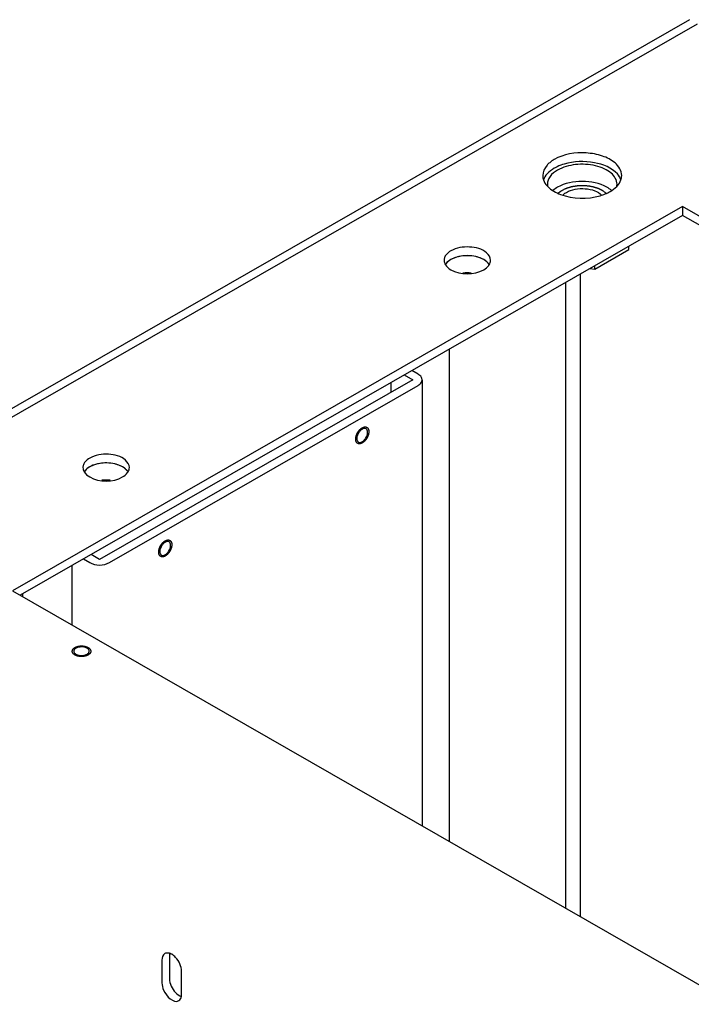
# Model space of a CAD drawing. Header units: millimetres. Extents: x 0 to 4195, y 0 to 2965.
# Tile 61 of 67: x 3513 to 3585, y 2652 to 2758. Entities that reach past the tile are written whole.
import ezdxf

# ---------------------------------------------------------------- set-up
doc = ezdxf.new("R2010")
doc.units = ezdxf.units.MM
doc.header["$LTSCALE"] = 231.275
doc.layers.get('0').update_dxf_attribs({"linetype": 'CONTINUOUS'})
for name, color, linetype in [('02___PRT_ALL_AXES', 7, 'CONTINUOUS'), ('ALL_AXIS', 7, 'CONTINUOUS'), ('ALL_ROUND', 7, 'CONTINUOUS')]:
    doc.layers.add(name, color=color, linetype=linetype)

msp = doc.modelspace()

# ---------------------------------------------------------------- linework, layer by layer
at = {"color": 7, "linetype": 'Continuous'}
for p, q in [((3585.8306, 2757.2201), (3477.8554, 2695.288)), ((3584.2396, 2737.5697), (3512.1147, 2696.2006)), ((3584.2396, 2737.5697), (3584.2396, 2736.6277)), ((3868.143, 2574.7295), (3584.2396, 2737.5697)), ((3584.2396, 2736.6277), (3512.9359, 2695.7296)), ((3867.3218, 2574.2584), (3584.2396, 2736.6277)), ((3578.4753, 2732.9359), (3578.4753, 2733.3215)), ((3574.8011, 2730.8284), (3578.4753, 2732.9359)), ((3574.8011, 2730.8284), (3574.8011, 2731.214)), ((3573.2795, 2661.1179), (3573.2795, 2730.3412)), ((3574.2709, 2730.9099), (3574.8011, 2730.8284)), ((3571.6885, 2662.0305), (3571.6885, 2729.4287)), ((3559.1727, 2669.2093), (3559.1727, 2722.2499)), ((3555.2129, 2718.9265), (3521.4839, 2699.5804)), ((3518.514, 2692.5301), (3518.514, 2698.9291)), ((3512.1147, 2696.2006), (3796.0181, 2533.3603)), ((3513.2107, 2695.5719), (3513.2107, 2695.8872)), ((3529.0146, 2656.9337), (3529.0146, 2654.4762)), ((3528.2014, 2656.4673), (3528.2014, 2654.0098)), ((3530.3227, 2652.7931), (3530.3227, 2655.2505))]:
    msp.add_line(p, q, dxfattribs=at)
for centre, radius, start, end in [((3560.9945, 2728.5163), 3.7586, 101.217856, 104.848936), ((3561.0824, 2727.9185), 4.3636, 89.073944, 91.999239), ((3561.1884, 2728.5964), 3.6762, 74.813367, 77.171432), ((3561.6709, 2729.8098), 2.3667, 57.614594, 62.710273), ((3561.8564, 2730.1024), 2.0203, 52.607667, 57.612333), ((3562.3759, 2730.6632), 1.253, 34.756083, 39.589084), ((3562.4503, 2730.7158), 1.1619, 33.041299, 34.71491), ((3561.0819, 2726.1148), 4.3243, 84.315349, 96.16635), ((3522.1036, 2706.2095), 3.7586, 101.217856, 104.848936), ((3522.1916, 2705.6116), 4.3636, 89.073944, 91.999239), ((3522.2975, 2706.2895), 3.6762, 74.813367, 77.171432), ((3522.78, 2707.5029), 2.3667, 57.614594, 62.710273), ((3522.9655, 2707.7955), 2.0203, 52.607667, 57.612333), ((3523.485, 2708.3563), 1.253, 34.756083, 39.589084), ((3523.5594, 2708.4089), 1.1619, 33.041299, 34.71491), ((3522.191, 2703.8079), 4.3243, 84.315349, 96.16635)]:
    msp.add_arc(centre, radius, start, end, dxfattribs=at)
at = {"color": 2, "linetype": 'Continuous'}
for points, knots in [([(3571.3349, 2739.3474), (3571.3782, 2739.3677), (3571.4646, 2739.4083), (3571.5727, 2739.459), (3571.6484, 2739.4945), (3571.6916, 2739.5148), (3571.724, 2739.53), (3571.751, 2739.5428), (3571.7727, 2739.5528), (3571.7937, 2739.5634), (3571.8255, 2739.5727), (3571.8756, 2739.588), (3571.9386, 2739.607), (3572.014, 2739.6298), (3572.0894, 2739.6526), (3572.1648, 2739.6754), (3572.2277, 2739.6944), (3572.2779, 2739.7097), (3572.3095, 2739.7189), (3572.3343, 2739.727), (3572.3622, 2739.7307), (3572.4096, 2739.7392), (3572.478, 2739.7503), (3572.5599, 2739.764), (3572.6418, 2739.7776), (3572.7236, 2739.7913), (3572.7919, 2739.8026), (3572.8464, 2739.8118), (3572.8806, 2739.8173), (3572.9044, 2739.8215), (3572.9182, 2739.8235), (3572.9324, 2739.8238), (3572.9501, 2739.8248), (3572.9926, 2739.8267), (3573.0563, 2739.8297), (3573.1413, 2739.8336), (3573.2263, 2739.8375), (3573.3113, 2739.8414), (3573.3821, 2739.8447), (3573.4388, 2739.8473), (3573.4742, 2739.8489), (3573.5025, 2739.8503), (3573.5238, 2739.8512), (3573.5449, 2739.8491), (3573.5731, 2739.8473), (3573.6084, 2739.8447), (3573.693, 2739.8388), (3573.82, 2739.8298), (3573.9469, 2739.8209), (3574.0315, 2739.8149), (3574.0668, 2739.8125), (3574.095, 2739.8103), (3574.1164, 2739.8095), (3574.1366, 2739.8056), (3574.1635, 2739.8004), (3574.1972, 2739.7939), (3574.2511, 2739.7835), (3574.3184, 2739.7705), (3574.3992, 2739.7549), (3574.4801, 2739.7393), (3574.5609, 2739.7237), (3574.6214, 2739.7119), (3574.6619, 2739.7042), (3574.6786, 2739.7008), (3574.6923, 2739.6985), (3574.7049, 2739.6947), (3574.7262, 2739.6874), (3574.757, 2739.6772), (3574.8061, 2739.6608), (3574.8675, 2739.6403), (3574.9412, 2739.6157), (3575.0149, 2739.5911), (3575.0886, 2739.5665), (3575.1499, 2739.5459), (3575.19, 2739.5327), (3575.2083, 2739.5265), (3575.2209, 2739.5226), (3575.2333, 2739.5155), (3575.2492, 2739.5077), (3575.27, 2739.497), (3575.3065, 2739.4784), (3575.3586, 2739.4517), (3575.4212, 2739.4197), (3575.4838, 2739.3877), (3575.5463, 2739.3558), (3575.5985, 2739.3292), (3575.6401, 2739.3078), (3575.6665, 2739.2946), (3575.6831, 2739.281), (3575.7005, 2739.2678), (3575.7219, 2739.2512), (3575.7478, 2739.2314), (3575.7822, 2739.2049), (3575.8424, 2739.1586), (3575.9285, 2739.0924), (3575.9974, 2739.0395), (3576.0318, 2739.013)], [0, 0, 0, 0, 0.03125, 0.0625, 0.078125, 0.0859375, 0.09375, 0.1015625, 0.10546875, 0.109375, 0.1171875, 0.125, 0.140625, 0.15625, 0.171875, 0.1875, 0.203125, 0.2109375, 0.21875, 0.22265625, 0.2265625, 0.234375, 0.25, 0.265625, 0.28125, 0.296875, 0.3125, 0.3203125, 0.328125, 0.33203125, 0.33398438, 0.3359375, 0.33984375, 0.34375, 0.359375, 0.375, 0.390625, 0.40625, 0.421875, 0.4296875, 0.4375, 0.44140625, 0.4453125, 0.44921875, 0.453125, 0.4609375, 0.46875, 0.5, 0.53125, 0.5390625, 0.546875, 0.55078125, 0.5546875, 0.55859375, 0.5625, 0.5703125, 0.578125, 0.59375, 0.609375, 0.625, 0.640625, 0.65625, 0.66015625, 0.6640625, 0.66601562, 0.66796875, 0.671875, 0.6796875, 0.6875, 0.703125, 0.71875, 0.734375, 0.75, 0.765625, 0.7734375, 0.77539062, 0.77734375, 0.78125, 0.78515625, 0.7890625, 0.796875, 0.8125, 0.828125, 0.84375, 0.859375, 0.875, 0.8828125, 0.890625, 0.89453125, 0.8984375, 0.90625, 0.9140625, 0.921875, 0.9375, 0.96875, 1, 1, 1, 1]), ([(3570.8807, 2739.013), (3570.8883, 2739.02), (3570.9035, 2739.034), (3570.9228, 2739.0516), (3570.9375, 2739.0654), (3570.9547, 2739.0802), (3570.9771, 2739.0988), (3571.0032, 2739.1213), (3571.031, 2739.1431), (3571.0594, 2739.1647), (3571.0869, 2739.1867), (3571.1172, 2739.2074), (3571.1417, 2739.2248), (3571.1617, 2739.2391), (3571.1808, 2739.2518), (3571.1998, 2739.2641), (3571.2188, 2739.2765), (3571.2309, 2739.2843), (3571.24, 2739.2904), (3571.2511, 2739.2972), (3571.2716, 2739.3094), (3571.3003, 2739.3266), (3571.3234, 2739.3405), (3571.3349, 2739.3474)], [0, 0, 0, 0, 0.0625, 0.125, 0.15625, 0.1875, 0.25, 0.3125, 0.375, 0.4375, 0.5, 0.5625, 0.625, 0.65625, 0.6875, 0.75, 0.78125, 0.8125, 0.828125, 0.84375, 0.875, 0.9375, 1, 1, 1, 1]), ([(3549.1054, 2712.851), (3549.1103, 2712.8666), (3549.1202, 2712.8976), (3549.1327, 2712.9365), (3549.1411, 2712.9636), (3549.1464, 2712.9792), (3549.1567, 2713.0031), (3549.1712, 2713.0387), (3549.1875, 2713.0784), (3549.2011, 2713.11), (3549.2176, 2713.1408), (3549.2332, 2713.1719), (3549.2494, 2713.2026), (3549.2608, 2713.2264), (3549.2747, 2713.2475), (3549.2924, 2713.2766), (3549.3106, 2713.3053), (3549.328, 2713.3344), (3549.3479, 2713.3623), (3549.3738, 2713.3968), (3549.3991, 2713.4317), (3549.4199, 2713.4589), (3549.4427, 2713.484), (3549.4706, 2713.5161), (3549.493, 2713.5416), (3549.5043, 2713.5543)], [0, 0, 0, 0, 0.0625, 0.125, 0.15625, 0.171875, 0.1875, 0.25, 0.3125, 0.34375, 0.375, 0.4375, 0.46875, 0.5, 0.53125, 0.5625, 0.625, 0.65625, 0.6875, 0.75, 0.8125, 0.84375, 0.875, 0.9375, 1, 1, 1, 1]), ([(3549.5043, 2713.5543), (3549.5147, 2713.5647), (3549.5354, 2713.5859), (3549.5672, 2713.6156), (3549.5939, 2713.6397), (3549.6157, 2713.6576), (3549.6315, 2713.6715), (3549.6493, 2713.6845), (3549.6666, 2713.6979), (3549.6838, 2713.7107), (3549.7057, 2713.7254), (3549.7336, 2713.7442), (3549.7567, 2713.7579), (3549.7682, 2713.7649)], [0, 0, 0, 0, 0.125, 0.25, 0.375, 0.4375, 0.5, 0.5625, 0.625, 0.6875, 0.75, 0.875, 1, 1, 1, 1]), ([(3549.7682, 2713.7649), (3549.7796, 2713.7701), (3549.8025, 2713.7807), (3549.8368, 2713.7965), (3549.8654, 2713.8096), (3549.8855, 2713.8189), (3549.8969, 2713.824), (3549.9056, 2713.8287), (3549.9137, 2713.8298), (3549.9248, 2713.8325), (3549.944, 2713.8366), (3549.9716, 2713.8429), (3549.9991, 2713.8489), (3550.0184, 2713.8534), (3550.0293, 2713.8556), (3550.0378, 2713.8583), (3550.0452, 2713.8571), (3550.0554, 2713.857), (3550.0731, 2713.8561), (3550.0986, 2713.8551), (3550.1239, 2713.8539), (3550.1417, 2713.8533), (3550.1518, 2713.8526), (3550.1597, 2713.8531), (3550.1662, 2713.8498), (3550.1754, 2713.8466), (3550.1911, 2713.8405), (3550.2138, 2713.8322), (3550.2364, 2713.8236), (3550.2524, 2713.8178), (3550.2613, 2713.8141), (3550.2685, 2713.8123), (3550.2735, 2713.807), (3550.281, 2713.8011), (3550.2937, 2713.7903), (3550.312, 2713.7751), (3550.3302, 2713.7598), (3550.343, 2713.7492), (3550.3502, 2713.7429), (3550.3562, 2713.739), (3550.3597, 2713.7318), (3550.3653, 2713.7234), (3550.3747, 2713.7082), (3550.3884, 2713.6867), (3550.4019, 2713.6651), (3550.4115, 2713.6501), (3550.4168, 2713.6413), (3550.4214, 2713.6354), (3550.4234, 2713.6267), (3550.4269, 2713.6161), (3550.4327, 2713.5971), (3550.4412, 2713.5701), (3550.4495, 2713.543), (3550.4555, 2713.5242), (3550.4587, 2713.5132), (3550.4618, 2713.5057), (3550.4621, 2713.4955), (3550.4634, 2713.4828), (3550.4653, 2713.4603), (3550.4683, 2713.4283), (3550.4711, 2713.3962), (3550.4733, 2713.3738), (3550.4743, 2713.3609), (3550.4758, 2713.3515), (3550.4743, 2713.3408), (3550.4734, 2713.327), (3550.4713, 2713.3026), (3550.4686, 2713.2679), (3550.4657, 2713.2331), (3550.4638, 2713.2088), (3550.4625, 2713.1949), (3550.4623, 2713.1846), (3550.4592, 2713.1734), (3550.4561, 2713.1588), (3550.4501, 2713.1332), (3550.4419, 2713.0965), (3550.4335, 2713.0599), (3550.4278, 2713.0342), (3550.4243, 2713.0195), (3550.4224, 2713.0086), (3550.4178, 2712.9974), (3550.4125, 2712.9826), (3550.403, 2712.9565), (3550.3896, 2712.9194), (3550.376, 2712.8822), (3550.3666, 2712.8562), (3550.3611, 2712.8414), (3550.3576, 2712.8302), (3550.3515, 2712.8192), (3550.3442, 2712.8044), (3550.3311, 2712.7786), (3550.3127, 2712.7418), (3550.2941, 2712.7049), (3550.2812, 2712.6791), (3550.2736, 2712.6644), (3550.2685, 2712.653), (3550.2614, 2712.6432), (3550.2527, 2712.6295), (3550.237, 2712.6059), (3550.2149, 2712.572), (3550.1926, 2712.5381), (3550.1771, 2712.5143), (3550.1681, 2712.5009), (3550.1618, 2712.4903), (3550.1539, 2712.4817), (3550.1438, 2712.4694), (3550.126, 2712.4483), (3550.1007, 2712.418), (3550.0754, 2712.3878), (3550.0577, 2712.3665), (3550.0475, 2712.3545), (3550.0401, 2712.3449), (3550.0316, 2712.3378), (3550.0207, 2712.3274), (3550.0014, 2712.3097), (3549.9739, 2712.2841), (3549.9464, 2712.2587), (3549.9272, 2712.2407), (3549.9161, 2712.2307), (3549.9081, 2712.2224), (3549.8992, 2712.217), (3549.8876, 2712.2088), (3549.8672, 2712.1949), (3549.8381, 2712.1747), (3549.8031, 2712.1507), (3549.7798, 2712.1346), (3549.7682, 2712.1266)], [0, 0, 0, 0, 0.015625, 0.03125, 0.046875, 0.0546875, 0.05859375, 0.0625, 0.06640625, 0.0703125, 0.078125, 0.09375, 0.109375, 0.1171875, 0.12109375, 0.125, 0.12890625, 0.1328125, 0.140625, 0.15625, 0.171875, 0.1796875, 0.18359375, 0.1875, 0.19140625, 0.1953125, 0.203125, 0.21875, 0.234375, 0.2421875, 0.24609375, 0.25, 0.25390625, 0.2578125, 0.265625, 0.28125, 0.296875, 0.3046875, 0.30859375, 0.3125, 0.31640625, 0.3203125, 0.328125, 0.34375, 0.359375, 0.3671875, 0.37109375, 0.375, 0.37890625, 0.3828125, 0.390625, 0.40625, 0.421875, 0.4296875, 0.43359375, 0.4375, 0.44140625, 0.4453125, 0.453125, 0.46875, 0.484375, 0.4921875, 0.49609375, 0.5, 0.50390625, 0.5078125, 0.515625, 0.53125, 0.546875, 0.5546875, 0.55859375, 0.5625, 0.56640625, 0.5703125, 0.578125, 0.59375, 0.609375, 0.6171875, 0.62109375, 0.625, 0.62890625, 0.6328125, 0.640625, 0.65625, 0.671875, 0.6796875, 0.68359375, 0.6875, 0.69140625, 0.6953125, 0.703125, 0.71875, 0.734375, 0.7421875, 0.74609375, 0.75, 0.75390625, 0.7578125, 0.765625, 0.78125, 0.796875, 0.8046875, 0.80859375, 0.8125, 0.81640625, 0.8203125, 0.828125, 0.84375, 0.859375, 0.8671875, 0.87109375, 0.875, 0.87890625, 0.8828125, 0.890625, 0.90625, 0.921875, 0.9296875, 0.93359375, 0.9375, 0.94140625, 0.9453125, 0.953125, 0.96875, 0.984375, 1, 1, 1, 1]), ([(3549.7682, 2712.1266), (3549.7401, 2712.114), (3549.7051, 2712.0982), (3549.6631, 2712.0794), (3549.6456, 2712.0714), (3549.6316, 2712.0653), (3549.621, 2712.0598), (3549.6109, 2712.0579), (3549.5976, 2712.0553), (3549.5808, 2712.0521), (3549.5608, 2712.0483), (3549.5407, 2712.0445), (3549.5207, 2712.0407), (3549.5039, 2712.0374), (3549.4906, 2712.0351), (3549.477, 2712.0318), (3549.4619, 2712.0338), (3549.4376, 2712.0363), (3549.4073, 2712.0397), (3549.38, 2712.0427), (3549.3617, 2712.0446), (3549.3542, 2712.0456), (3549.348, 2712.0459), (3549.3426, 2712.0481), (3549.3335, 2712.0529), (3549.3203, 2712.0594), (3549.3046, 2712.0673), (3549.2888, 2712.0751), (3549.273, 2712.083), (3549.2572, 2712.0908), (3549.2444, 2712.0977), (3549.2346, 2712.1016), (3549.2308, 2712.1063), (3549.2247, 2712.1127), (3549.2117, 2712.1271), (3549.1915, 2712.1489), (3549.1714, 2712.1709), (3549.1582, 2712.185), (3549.1523, 2712.1917), (3549.148, 2712.1958), (3549.1438, 2712.2069), (3549.1367, 2712.2215), (3549.1286, 2712.2395), (3549.1204, 2712.2574), (3549.1123, 2712.2753), (3549.1041, 2712.2932), (3549.0974, 2712.3082), (3549.0925, 2712.3185), (3549.09, 2712.3247), (3549.089, 2712.3324), (3549.0873, 2712.3415), (3549.0835, 2712.3639), (3549.0776, 2712.3972), (3549.0711, 2712.4343), (3549.066, 2712.464), (3549.0625, 2712.4824), (3549.0635, 2712.4993), (3549.0639, 2712.5158), (3549.0645, 2712.5365), (3549.0652, 2712.5614), (3549.0659, 2712.5863), (3549.0666, 2712.6111), (3549.0672, 2712.6319), (3549.0677, 2712.6484), (3549.0681, 2712.6609), (3549.0713, 2712.6747), (3549.0746, 2712.6927), (3549.0791, 2712.7154), (3549.0896, 2712.7696), (3549.0984, 2712.8149), (3549.1054, 2712.851)], [0, 0, 0, 0, 0.0625, 0.078125, 0.09375, 0.1015625, 0.109375, 0.1171875, 0.125, 0.140625, 0.15625, 0.171875, 0.1875, 0.203125, 0.2109375, 0.21875, 0.234375, 0.25, 0.28125, 0.3125, 0.3203125, 0.328125, 0.33203125, 0.3359375, 0.34375, 0.359375, 0.375, 0.390625, 0.40625, 0.421875, 0.4375, 0.4453125, 0.44921875, 0.453125, 0.46875, 0.5, 0.53125, 0.546875, 0.55078125, 0.5546875, 0.5625, 0.578125, 0.59375, 0.609375, 0.625, 0.640625, 0.65625, 0.6640625, 0.66796875, 0.671875, 0.6796875, 0.6875, 0.71875, 0.75, 0.765625, 0.78125, 0.7890625, 0.796875, 0.8125, 0.828125, 0.84375, 0.859375, 0.875, 0.8828125, 0.890625, 0.8984375, 0.90625, 0.921875, 0.9375, 1, 1, 1, 1]), ([(3528.2911, 2701.3869), (3528.3015, 2701.3973), (3528.3222, 2701.4185), (3528.354, 2701.4482), (3528.3807, 2701.4723), (3528.4025, 2701.4903), (3528.4183, 2701.5041), (3528.4361, 2701.5171), (3528.4534, 2701.5305), (3528.4706, 2701.5433), (3528.4925, 2701.558), (3528.5204, 2701.5769), (3528.5435, 2701.5905), (3528.555, 2701.5975)], [0, 0, 0, 0, 0.125, 0.25, 0.375, 0.4375, 0.5, 0.5625, 0.625, 0.6875, 0.75, 0.875, 1, 1, 1, 1]), ([(3528.555, 2701.5975), (3528.5664, 2701.6028), (3528.5893, 2701.6133), (3528.6236, 2701.6291), (3528.6522, 2701.6422), (3528.6723, 2701.6515), (3528.6837, 2701.6566), (3528.6924, 2701.6613), (3528.7005, 2701.6624), (3528.7116, 2701.6651), (3528.7308, 2701.6692), (3528.7584, 2701.6755), (3528.7859, 2701.6815), (3528.8052, 2701.686), (3528.8161, 2701.6882), (3528.8246, 2701.6909), (3528.832, 2701.6898), (3528.8422, 2701.6896), (3528.8599, 2701.6887), (3528.8854, 2701.6877), (3528.9107, 2701.6865), (3528.9285, 2701.6859), (3528.9386, 2701.6852), (3528.9465, 2701.6857), (3528.953, 2701.6824), (3528.9622, 2701.6792), (3528.9779, 2701.6731), (3529.0006, 2701.6648), (3529.0232, 2701.6562), (3529.0392, 2701.6504), (3529.0481, 2701.6467), (3529.0553, 2701.6449), (3529.0603, 2701.6396), (3529.0678, 2701.6338), (3529.0805, 2701.6229), (3529.0988, 2701.6077), (3529.117, 2701.5924), (3529.1298, 2701.5818), (3529.137, 2701.5755), (3529.143, 2701.5716), (3529.1465, 2701.5644), (3529.1521, 2701.556), (3529.1615, 2701.5408), (3529.1752, 2701.5194), (3529.1887, 2701.4977), (3529.1983, 2701.4827), (3529.2036, 2701.4739), (3529.2082, 2701.468), (3529.2102, 2701.4593), (3529.2137, 2701.4487), (3529.2195, 2701.4297), (3529.228, 2701.4027), (3529.2363, 2701.3756), (3529.2423, 2701.3568), (3529.2455, 2701.3458), (3529.2486, 2701.3383), (3529.2489, 2701.3281), (3529.2502, 2701.3154), (3529.2521, 2701.2929), (3529.2551, 2701.2609), (3529.2579, 2701.2288), (3529.2601, 2701.2064), (3529.2611, 2701.1935), (3529.2626, 2701.1842), (3529.2611, 2701.1734), (3529.2602, 2701.1596), (3529.2581, 2701.1352), (3529.2554, 2701.1005), (3529.2525, 2701.0657), (3529.2506, 2701.0414), (3529.2493, 2701.0275), (3529.2491, 2701.0172), (3529.246, 2701.006), (3529.2429, 2700.9915), (3529.2369, 2700.9658), (3529.2287, 2700.9291), (3529.2203, 2700.8925), (3529.2146, 2700.8668), (3529.2111, 2700.8521), (3529.2092, 2700.8412), (3529.2045, 2700.83), (3529.1993, 2700.8152), (3529.1898, 2700.7891), (3529.1764, 2700.752), (3529.1628, 2700.7149), (3529.1534, 2700.6888), (3529.1479, 2700.674), (3529.1444, 2700.6628), (3529.1383, 2700.6518), (3529.131, 2700.637), (3529.1179, 2700.6112), (3529.0995, 2700.5744), (3529.0809, 2700.5375), (3529.068, 2700.5117), (3529.0604, 2700.497), (3529.0553, 2700.4856), (3529.0482, 2700.4758), (3529.0395, 2700.4621), (3529.0238, 2700.4385), (3529.0017, 2700.4046), (3528.9794, 2700.3707), (3528.9639, 2700.3469), (3528.9549, 2700.3335), (3528.9486, 2700.3229), (3528.9407, 2700.3143), (3528.9306, 2700.302), (3528.9128, 2700.2809), (3528.8875, 2700.2506), (3528.8622, 2700.2204), (3528.8445, 2700.1991), (3528.8343, 2700.1871), (3528.8269, 2700.1775), (3528.8184, 2700.1704), (3528.8075, 2700.16), (3528.7882, 2700.1423), (3528.7607, 2700.1167), (3528.7332, 2700.0913), (3528.714, 2700.0733), (3528.7029, 2700.0633), (3528.6949, 2700.055), (3528.686, 2700.0496), (3528.6744, 2700.0414), (3528.6539, 2700.0275), (3528.6248, 2700.0073), (3528.5899, 2699.9833), (3528.5666, 2699.9672), (3528.555, 2699.9592)], [0, 0, 0, 0, 0.015625, 0.03125, 0.046875, 0.0546875, 0.05859375, 0.0625, 0.06640625, 0.0703125, 0.078125, 0.09375, 0.109375, 0.1171875, 0.12109375, 0.125, 0.12890625, 0.1328125, 0.140625, 0.15625, 0.171875, 0.1796875, 0.18359375, 0.1875, 0.19140625, 0.1953125, 0.203125, 0.21875, 0.234375, 0.2421875, 0.24609375, 0.25, 0.25390625, 0.2578125, 0.265625, 0.28125, 0.296875, 0.3046875, 0.30859375, 0.3125, 0.31640625, 0.3203125, 0.328125, 0.34375, 0.359375, 0.3671875, 0.37109375, 0.375, 0.37890625, 0.3828125, 0.390625, 0.40625, 0.421875, 0.4296875, 0.43359375, 0.4375, 0.44140625, 0.4453125, 0.453125, 0.46875, 0.484375, 0.4921875, 0.49609375, 0.5, 0.50390625, 0.5078125, 0.515625, 0.53125, 0.546875, 0.5546875, 0.55859375, 0.5625, 0.56640625, 0.5703125, 0.578125, 0.59375, 0.609375, 0.6171875, 0.62109375, 0.625, 0.62890625, 0.6328125, 0.640625, 0.65625, 0.671875, 0.6796875, 0.68359375, 0.6875, 0.69140625, 0.6953125, 0.703125, 0.71875, 0.734375, 0.7421875, 0.74609375, 0.75, 0.75390625, 0.7578125, 0.765625, 0.78125, 0.796875, 0.8046875, 0.80859375, 0.8125, 0.81640625, 0.8203125, 0.828125, 0.84375, 0.859375, 0.8671875, 0.87109375, 0.875, 0.87890625, 0.8828125, 0.890625, 0.90625, 0.921875, 0.9296875, 0.93359375, 0.9375, 0.94140625, 0.9453125, 0.953125, 0.96875, 0.984375, 1, 1, 1, 1]), ([(3528.555, 2699.9592), (3528.5269, 2699.9466), (3528.4919, 2699.9308), (3528.4499, 2699.912), (3528.4324, 2699.904), (3528.4184, 2699.8979), (3528.4078, 2699.8924), (3528.3977, 2699.8905), (3528.3844, 2699.8879), (3528.3676, 2699.8848), (3528.3476, 2699.8809), (3528.3275, 2699.8771), (3528.3074, 2699.8733), (3528.2907, 2699.87), (3528.2774, 2699.8677), (3528.2638, 2699.8644), (3528.2487, 2699.8664), (3528.2244, 2699.8689), (3528.1941, 2699.8723), (3528.1668, 2699.8753), (3528.1485, 2699.8772), (3528.141, 2699.8782), (3528.1348, 2699.8785), (3528.1294, 2699.8807), (3528.1203, 2699.8855), (3528.1071, 2699.892), (3528.0913, 2699.8999), (3528.0756, 2699.9077), (3528.0598, 2699.9156), (3528.044, 2699.9234), (3528.0312, 2699.9303), (3528.0214, 2699.9342), (3528.0176, 2699.9389), (3528.0115, 2699.9454), (3527.9985, 2699.9597), (3527.9783, 2699.9815), (3527.9582, 2700.0035), (3527.945, 2700.0176), (3527.9391, 2700.0243), (3527.9348, 2700.0284), (3527.9306, 2700.0395), (3527.9235, 2700.0541), (3527.9154, 2700.0721), (3527.9072, 2700.09), (3527.8991, 2700.1079), (3527.8909, 2700.1258), (3527.8842, 2700.1408), (3527.8793, 2700.1511), (3527.8768, 2700.1573), (3527.8758, 2700.165), (3527.8741, 2700.1741), (3527.8703, 2700.1965), (3527.8644, 2700.2298), (3527.8579, 2700.2669), (3527.8528, 2700.2966), (3527.8493, 2700.315), (3527.8503, 2700.3319), (3527.8507, 2700.3484), (3527.8513, 2700.3691), (3527.852, 2700.394), (3527.8527, 2700.4189), (3527.8534, 2700.4437), (3527.854, 2700.4645), (3527.8545, 2700.481), (3527.8548, 2700.4935), (3527.8581, 2700.5074), (3527.8614, 2700.5253), (3527.8659, 2700.548), (3527.8764, 2700.6022), (3527.8852, 2700.6475), (3527.8922, 2700.6836)], [0, 0, 0, 0, 0.0625, 0.078125, 0.09375, 0.1015625, 0.109375, 0.1171875, 0.125, 0.140625, 0.15625, 0.171875, 0.1875, 0.203125, 0.2109375, 0.21875, 0.234375, 0.25, 0.28125, 0.3125, 0.3203125, 0.328125, 0.33203125, 0.3359375, 0.34375, 0.359375, 0.375, 0.390625, 0.40625, 0.421875, 0.4375, 0.4453125, 0.44921875, 0.453125, 0.46875, 0.5, 0.53125, 0.546875, 0.55078125, 0.5546875, 0.5625, 0.578125, 0.59375, 0.609375, 0.625, 0.640625, 0.65625, 0.6640625, 0.66796875, 0.671875, 0.6796875, 0.6875, 0.71875, 0.75, 0.765625, 0.78125, 0.7890625, 0.796875, 0.8125, 0.828125, 0.84375, 0.859375, 0.875, 0.8828125, 0.890625, 0.8984375, 0.90625, 0.921875, 0.9375, 1, 1, 1, 1]), ([(3527.8922, 2700.6836), (3527.8971, 2700.6992), (3527.907, 2700.7302), (3527.9195, 2700.7691), (3527.9279, 2700.7962), (3527.9332, 2700.8118), (3527.9435, 2700.8357), (3527.958, 2700.8713), (3527.9743, 2700.911), (3527.9879, 2700.9426), (3528.0044, 2700.9734), (3528.02, 2701.0045), (3528.0362, 2701.0352), (3528.0476, 2701.059), (3528.0615, 2701.0801), (3528.0792, 2701.1092), (3528.0974, 2701.1379), (3528.1148, 2701.167), (3528.1347, 2701.1949), (3528.1606, 2701.2294), (3528.1859, 2701.2643), (3528.2067, 2701.2915), (3528.2295, 2701.3166), (3528.2574, 2701.3487), (3528.2798, 2701.3742), (3528.2911, 2701.3869)], [0, 0, 0, 0, 0.0625, 0.125, 0.15625, 0.171875, 0.1875, 0.25, 0.3125, 0.34375, 0.375, 0.4375, 0.46875, 0.5, 0.53125, 0.5625, 0.625, 0.65625, 0.6875, 0.75, 0.8125, 0.84375, 0.875, 0.9375, 1, 1, 1, 1]), ([(3519.1654, 2689.1794), (3519.1474, 2689.1847), (3519.1114, 2689.1956), (3519.0662, 2689.209), (3519.0304, 2689.2199), (3518.9936, 2689.23), (3518.9539, 2689.2492), (3518.9135, 2689.2676), (3518.8812, 2689.2825), (3518.8572, 2689.2937), (3518.8366, 2689.3028), (3518.8241, 2689.3121), (3518.8044, 2689.3254), (3518.7753, 2689.3456), (3518.7458, 2689.3657), (3518.7264, 2689.3792), (3518.7129, 2689.3879), (3518.7009, 2689.4011), (3518.686, 2689.4167), (3518.6663, 2689.4376), (3518.6462, 2689.4584), (3518.6295, 2689.4767), (3518.6186, 2689.487), (3518.6142, 2689.4953), (3518.6096, 2689.5037), (3518.6036, 2689.5148), (3518.5961, 2689.5288), (3518.587, 2689.5455), (3518.578, 2689.5622), (3518.5705, 2689.5761), (3518.5651, 2689.5858), (3518.5623, 2689.5914), (3518.5595, 2689.5955), (3518.5592, 2689.6), (3518.558, 2689.6059), (3518.5562, 2689.6162), (3518.5535, 2689.631), (3518.5503, 2689.6487), (3518.5471, 2689.6664), (3518.5444, 2689.6812), (3518.5422, 2689.693), (3518.5407, 2689.7018), (3518.539, 2689.7107), (3518.5419, 2689.7222), (3518.5446, 2689.7426), (3518.5487, 2689.7658), (3518.5524, 2689.789), (3518.5554, 2689.8064), (3518.5573, 2689.821), (3518.5639, 2689.8323), (3518.5726, 2689.8494), (3518.5862, 2689.8749), (3518.5993, 2689.9005), (3518.6084, 2689.9175), (3518.6137, 2689.9291), (3518.6261, 2689.9418), (3518.6402, 2689.9573), (3518.6593, 2689.9779), (3518.6834, 2690.0036), (3518.7062, 2690.0296), (3518.7338, 2690.0477), (3518.7598, 2690.0662), (3518.7928, 2690.0892), (3518.8191, 2690.1077), (3518.8322, 2690.1169)], [0, 0, 0, 0, 0.03125, 0.0625, 0.078125, 0.09375, 0.125, 0.15625, 0.171875, 0.1875, 0.203125, 0.2109375, 0.21875, 0.25, 0.28125, 0.2890625, 0.296875, 0.3125, 0.328125, 0.34375, 0.375, 0.390625, 0.3984375, 0.40625, 0.4140625, 0.421875, 0.4375, 0.453125, 0.46875, 0.484375, 0.4921875, 0.49609375, 0.5, 0.50390625, 0.5078125, 0.515625, 0.53125, 0.546875, 0.5625, 0.578125, 0.5859375, 0.59375, 0.6015625, 0.609375, 0.625, 0.65625, 0.671875, 0.6875, 0.703125, 0.7109375, 0.71875, 0.75, 0.78125, 0.7890625, 0.796875, 0.8125, 0.828125, 0.84375, 0.875, 0.90625, 0.921875, 0.9375, 0.96875, 1, 1, 1, 1]), ([(3518.8322, 2690.1169), (3518.8448, 2690.1228), (3518.87, 2690.1347), (3518.9076, 2690.1524), (3518.9391, 2690.1672), (3518.961, 2690.1776), (3518.9737, 2690.1834), (3518.9827, 2690.1883), (3518.9939, 2690.1912), (3519.0081, 2690.1957), (3519.0333, 2690.2033), (3519.069, 2690.2144), (3519.1049, 2690.2254), (3519.1299, 2690.2332), (3519.1444, 2690.2375), (3519.1548, 2690.2412), (3519.1668, 2690.2428), (3519.1822, 2690.2457), (3519.2095, 2690.2504), (3519.2484, 2690.2572), (3519.2873, 2690.264), (3519.3144, 2690.2689), (3519.3301, 2690.2714), (3519.3415, 2690.274), (3519.3541, 2690.2742), (3519.3705, 2690.2753), (3519.3994, 2690.2768), (3519.4405, 2690.2792), (3519.4817, 2690.2817), (3519.5146, 2690.2833), (3519.5395, 2690.2857), (3519.5636, 2690.2833), (3519.596, 2690.2818), (3519.6365, 2690.2794), (3519.6769, 2690.2771), (3519.7053, 2690.2756), (3519.7214, 2690.2746), (3519.7337, 2690.2744), (3519.7452, 2690.2719), (3519.7609, 2690.2693), (3519.7881, 2690.2645), (3519.827, 2690.2578), (3519.8659, 2690.251), (3519.8932, 2690.2464), (3519.9087, 2690.2435), (3519.9207, 2690.242), (3519.9311, 2690.2382), (3519.9456, 2690.234), (3519.9707, 2690.2263), (3520.0066, 2690.2154), (3520.0424, 2690.2044), (3520.0677, 2690.1968), (3520.0819, 2690.1923), (3520.0931, 2690.1894), (3520.1023, 2690.1845), (3520.1152, 2690.1786), (3520.1375, 2690.168), (3520.1696, 2690.153), (3520.2016, 2690.1379), (3520.2241, 2690.1275), (3520.2367, 2690.1213), (3520.247, 2690.1172), (3520.2541, 2690.1114), (3520.2646, 2690.1043), (3520.2825, 2690.0916), (3520.3084, 2690.0737), (3520.3341, 2690.0556), (3520.3524, 2690.043), (3520.3624, 2690.0357), (3520.3709, 2690.0306), (3520.376, 2690.0242), (3520.3839, 2690.016), (3520.3972, 2690.0016), (3520.4165, 2689.9811), (3520.4356, 2689.9605), (3520.4492, 2689.9462), (3520.4566, 2689.9379), (3520.4632, 2689.9319), (3520.466, 2689.925), (3520.471, 2689.9162), (3520.4791, 2689.9005), (3520.4911, 2689.8782), (3520.5029, 2689.8559), (3520.5114, 2689.8403), (3520.5159, 2689.8314), (3520.5203, 2689.8248), (3520.5207, 2689.8176), (3520.5226, 2689.8082), (3520.5253, 2689.7916), (3520.5295, 2689.768), (3520.5335, 2689.7444), (3520.5366, 2689.7279), (3520.5379, 2689.7184), (3520.54, 2689.7113), (3520.538, 2689.7044), (3520.5367, 2689.6951), (3520.5337, 2689.6788), (3520.5299, 2689.6556), (3520.5258, 2689.6324), (3520.5232, 2689.6161), (3520.5213, 2689.6069), (3520.521, 2689.5998), (3520.5166, 2689.5932), (3520.5122, 2689.5843), (3520.5038, 2689.5687), (3520.4921, 2689.5463), (3520.4803, 2689.524), (3520.4722, 2689.5084), (3520.4673, 2689.4995), (3520.4645, 2689.4926), (3520.458, 2689.4866), (3520.4506, 2689.4783), (3520.4371, 2689.4639), (3520.4181, 2689.4433), (3520.3989, 2689.4228), (3520.3857, 2689.4083), (3520.3778, 2689.4001), (3520.3729, 2689.3937), (3520.3642, 2689.3884), (3520.354, 2689.381), (3520.3355, 2689.3682), (3520.3094, 2689.3498), (3520.2779, 2689.3278), (3520.2569, 2689.3131), (3520.2465, 2689.3057)], [0, 0, 0, 0, 0.015625, 0.03125, 0.046875, 0.0546875, 0.05859375, 0.0625, 0.06640625, 0.0703125, 0.078125, 0.09375, 0.109375, 0.1171875, 0.12109375, 0.125, 0.12890625, 0.1328125, 0.140625, 0.15625, 0.171875, 0.1796875, 0.18359375, 0.1875, 0.19140625, 0.1953125, 0.203125, 0.21875, 0.234375, 0.2421875, 0.25, 0.2578125, 0.265625, 0.28125, 0.296875, 0.3046875, 0.30859375, 0.3125, 0.31640625, 0.3203125, 0.328125, 0.34375, 0.359375, 0.3671875, 0.37109375, 0.375, 0.37890625, 0.3828125, 0.390625, 0.40625, 0.421875, 0.4296875, 0.43359375, 0.4375, 0.44140625, 0.4453125, 0.453125, 0.46875, 0.484375, 0.4921875, 0.49609375, 0.5, 0.50390625, 0.5078125, 0.515625, 0.53125, 0.546875, 0.5546875, 0.55859375, 0.5625, 0.56640625, 0.5703125, 0.578125, 0.59375, 0.609375, 0.6171875, 0.62109375, 0.625, 0.62890625, 0.6328125, 0.640625, 0.65625, 0.671875, 0.6796875, 0.68359375, 0.6875, 0.69140625, 0.6953125, 0.703125, 0.71875, 0.734375, 0.7421875, 0.74609375, 0.75, 0.75390625, 0.7578125, 0.765625, 0.78125, 0.796875, 0.8046875, 0.80859375, 0.8125, 0.81640625, 0.8203125, 0.828125, 0.84375, 0.859375, 0.8671875, 0.87109375, 0.875, 0.87890625, 0.8828125, 0.890625, 0.90625, 0.921875, 0.9296875, 0.93359375, 0.9375, 0.94140625, 0.9453125, 0.953125, 0.96875, 0.984375, 1, 1, 1, 1]), ([(3519.9215, 2689.1813), (3519.9062, 2689.1783), (3519.8757, 2689.1723), (3519.8374, 2689.1651), (3519.807, 2689.1587), (3519.7756, 2689.1545), (3519.736, 2689.1503), (3519.6965, 2689.1454), (3519.6648, 2689.1423), (3519.6325, 2689.1415), (3519.6003, 2689.1399), (3519.5681, 2689.1389), (3519.544, 2689.1372), (3519.5198, 2689.1387), (3519.4876, 2689.1396), (3519.4554, 2689.141), (3519.4231, 2689.1416), (3519.3913, 2689.1446), (3519.3518, 2689.1493), (3519.3121, 2689.1533), (3519.2806, 2689.1573), (3519.25, 2689.1635), (3519.2115, 2689.1706), (3519.1808, 2689.1764), (3519.1654, 2689.1794)], [0, 0, 0, 0, 0.0625, 0.125, 0.15625, 0.1875, 0.25, 0.3125, 0.34375, 0.375, 0.4375, 0.46875, 0.5, 0.53125, 0.5625, 0.625, 0.65625, 0.6875, 0.75, 0.8125, 0.84375, 0.875, 0.9375, 1, 1, 1, 1]), ([(3520.2465, 2689.3057), (3520.235, 2689.2996), (3520.218, 2689.2903), (3520.1946, 2689.278), (3520.1555, 2689.2599), (3520.1104, 2689.2393), (3520.0604, 2689.2221), (3520.0324, 2689.2123), (3520.0116, 2689.2061), (3519.9945, 2689.2007), (3519.9803, 2689.1965), (3519.9564, 2689.1905), (3519.9371, 2689.1853), (3519.9215, 2689.1813)], [0, 0, 0, 0, 0.125, 0.1875, 0.25, 0.5, 0.625, 0.6875, 0.75, 0.8125, 0.84375, 0.875, 1, 1, 1, 1])]:
    msp.add_open_spline(points, degree=3, knots=knots, dxfattribs=at)
at = {"color": 7, "linetype": 'Continuous'}
for points in [[(3560.0313, 2732.1494), (3559.7824, 2732.0833), (3559.5375, 2731.9903), (3559.3141, 2731.8621)], [(3560.9302, 2732.2795), (3560.7066, 2732.2717), (3560.4828, 2732.2467), (3560.2633, 2732.2031)], [(3562.0047, 2732.1809), (3561.7259, 2732.2444), (3561.4388, 2732.2769), (3561.153, 2732.2816)], [(3562.756, 2731.9131), (3562.5644, 2732.0123), (3562.3596, 2732.0877), (3562.1514, 2732.1443)], [(3558.8133, 2731.4508), (3558.7793, 2731.4086), (3558.7477, 2731.3641), (3558.7197, 2731.3177)], [(3559.3141, 2731.8621), (3559.1267, 2731.7547), (3558.949, 2731.6189), (3558.8133, 2731.4508)], [(3563.3415, 2731.4617), (3563.2658, 2731.5533), (3563.1776, 2731.6352), (3563.0832, 2731.7075)], [(3522.0393, 2709.9726), (3521.8157, 2709.9648), (3521.5919, 2709.9398), (3521.3724, 2709.8962)], [(3523.1138, 2709.874), (3522.8351, 2709.9375), (3522.5479, 2709.97), (3522.2621, 2709.9747)], [(3519.9224, 2709.1439), (3519.8884, 2709.1017), (3519.8569, 2709.0572), (3519.8288, 2709.0108)], [(3520.4232, 2709.5553), (3520.2358, 2709.4478), (3520.0581, 2709.312), (3519.9224, 2709.1439)], [(3521.1404, 2709.8425), (3520.8915, 2709.7764), (3520.6466, 2709.6834), (3520.4232, 2709.5553)], [(3523.8651, 2709.6062), (3523.6735, 2709.7054), (3523.4688, 2709.7808), (3523.2606, 2709.8374)], [(3524.4506, 2709.1548), (3524.3749, 2709.2464), (3524.2867, 2709.3284), (3524.1924, 2709.4006)], [(3528.5157, 2657.16), (3528.2957, 2657.0339), (3528.2014, 2656.7208), (3528.2014, 2656.4673)], [(3529.668, 2656.7613), (3529.5485, 2656.8872), (3529.4127, 2657.0012), (3529.2621, 2657.0876)], [(3530.3227, 2655.2505), (3530.3227, 2655.7994), (3530.0458, 2656.3632), (3529.668, 2656.7613)], [(3529.0146, 2654.4762), (3529.0146, 2653.9274), (3529.2915, 2653.3635), (3529.6693, 2652.9655)], [(3529.6693, 2652.9655), (3529.8404, 2652.7852), (3530.0488, 2652.6237), (3530.284, 2652.5435)], [(3530.0085, 2652.1003), (3530.1641, 2652.1895), (3530.264, 2652.377), (3530.2998, 2652.5527)]]:
    msp.add_open_spline(points, degree=3, dxfattribs=at)
for points, knots in [([(3528.8562, 2657.2269), (3528.796, 2657.2325), (3528.6772, 2657.2288), (3528.5648, 2657.1881), (3528.5157, 2657.16)], [0, 0, 0, 0, 0.51651993, 1, 1, 1, 1]), ([(3529.0533, 2657.1833), (3529.0205, 2657.1944), (3528.9555, 2657.213), (3528.8888, 2657.2238), (3528.8562, 2657.2269)], [0, 0, 0, 0, 0.51387636, 1, 1, 1, 1]), ([(3529.0376, 2657.174), (3529.0297, 2657.1356), (3529.0182, 2657.0556), (3529.0146, 2656.975), (3529.0146, 2656.9337)], [0, 0, 0, 0, 0.48697778, 1, 1, 1, 1]), ([(3529.2621, 2657.0876), (3529.2279, 2657.1072), (3529.1598, 2657.1425), (3529.0886, 2657.1712), (3529.0533, 2657.1833)], [0, 0, 0, 0, 0.51337742, 1, 1, 1, 1]), ([(3528.2014, 2654.0098), (3528.2014, 2653.7419), (3528.3846, 2652.8858), (3529.4358, 2651.7722), (3530.0085, 2652.1003)], [0, 0, 0, 0, 0.28868905, 1, 1, 1, 1]), ([(3530.2998, 2652.5527), (3530.3076, 2652.5912), (3530.3191, 2652.6711), (3530.3227, 2652.7517), (3530.3227, 2652.7931)], [0, 0, 0, 0, 0.48697778, 1, 1, 1, 1])]:
    msp.add_open_spline(points, degree=3, knots=knots, dxfattribs=at)
at = {"layer": '02___PRT_ALL_AXES', "color": 7, "linetype": 'Continuous'}
for points, knots in [([(3571.3681, 2738.8093), (3571.3953, 2738.8367), (3571.5148, 2738.9485), (3571.6508, 2739.0419), (3571.7592, 2739.104)], [0, 0, 0, 0, 0.23611058, 1, 1, 1, 1]), ([(3571.7592, 2739.104), (3572.0446, 2739.2678), (3572.717, 2739.4878), (3573.7675, 2739.5403), (3574.7609, 2739.3403), (3575.3393, 2739.0168), (3575.5441, 2738.8095)], [0, 0, 0, 0, 0.24684, 0.51968878, 0.78141262, 1, 1, 1, 1])]:
    msp.add_open_spline(points, degree=3, knots=knots, dxfattribs=at)
at = {"layer": 'ALL_AXIS', "color": 7, "linetype": 'Continuous'}
for centre, radius, start, end in [((3572.5831, 2737.9706), 4.2937, 115.16753, 119.77329), ((3571.4858, 2741.4235), 2.4302, 221.631424, 224.137652), ((3570.9572, 2739.9749), 1.251, 180.051114, 191.045791), ((3575.4268, 2741.4247), 2.4308, 315.839525, 318.345672), ((3575.9547, 2739.975), 1.2516, 348.950882, 359.940486), ((3573.8492, 2744.0207), 5.4961, 286.233849, 292.223367), ((3559.7046, 2730.7216), 1.1514, 144.085513, 148.472411), ((3562.4591, 2731.9168), 1.1514, 324.085513, 328.472411), ((3549.496, 2712.471), 0.2778, 240.292632, 250.765065), ((3520.8138, 2708.4147), 1.1514, 144.085513, 148.472411), ((3523.5682, 2709.6099), 1.1514, 324.085513, 328.472411), ((3528.2828, 2700.3036), 0.2778, 240.292632, 250.765065)]:
    msp.add_arc(centre, radius, start, end, dxfattribs=at)
for points, knots in [([(3577.7061, 2740.9158), (3577.7061, 2741.4264), (3577.061, 2742.4065), (3575.5786, 2743.1027), (3573.3298, 2743.5152), (3571.461, 2743.2188), (3570.451, 2742.6395)], [0, 0, 0, 0, 0.18321828, 0.36700854, 0.58225243, 1, 1, 1, 1]), ([(3569.9512, 2742.2942), (3569.9002, 2742.2515), (3569.8028, 2742.1644), (3569.712, 2742.0703), (3569.6695, 2742.0225)], [0, 0, 0, 0, 0.50947529, 1, 1, 1, 1]), ([(3577.2062, 2739.9737), (3577.2063, 2740.4243), (3576.737, 2741.1422), (3575.813, 2741.6816), (3574.5236, 2742.1153), (3572.7722, 2742.1991), (3571.3853, 2741.8277), (3570.8046, 2741.4947)], [0, 0, 0, 0, 0.18260605, 0.30074812, 0.43557787, 0.72872132, 1, 1, 1, 1]), ([(3577.243, 2741.0804), (3576.6333, 2741.7668), (3574.6065, 2742.5348), (3572.5653, 2742.4495), (3571.5268, 2742.1458)], [0, 0, 0, 0, 0.45902265, 1, 1, 1, 1]), ([(3570.8046, 2741.4947), (3570.4948, 2741.317), (3569.9626, 2740.9129), (3569.7063, 2740.2641), (3569.7062, 2739.9737)], [0, 0, 0, 0, 0.55154376, 1, 1, 1, 1]), ([(3563.5819, 2731.7902), (3563.5817, 2732.0906), (3562.9778, 2732.9804), (3561.2864, 2733.3415), (3559.9082, 2733.1449), (3559.3141, 2732.8042)], [0, 0, 0, 0, 0.18411867, 0.58023422, 1, 1, 1, 1]), ([(3558.8278, 2732.4102), (3558.7861, 2732.3605), (3558.7122, 2732.258), (3558.657, 2732.144), (3558.6359, 2732.0868)], [0, 0, 0, 0, 0.51560265, 1, 1, 1, 1]), ([(3558.6359, 2732.0868), (3558.6183, 2732.0389), (3558.5912, 2731.9412), (3558.5818, 2731.8401), (3558.5819, 2731.7902)], [0, 0, 0, 0, 0.50538166, 1, 1, 1, 1]), ([(3550.178, 2713.6617), (3550.0635, 2713.7271), (3549.8337, 2713.6783), (3549.6834, 2713.5679), (3549.6384, 2713.5301)], [0, 0, 0, 0, 0.69173964, 1, 1, 1, 1]), ([(3549.1848, 2712.6111), (3549.1848, 2712.5637), (3549.193, 2712.4739), (3549.2225, 2712.388), (3549.2426, 2712.351)], [0, 0, 0, 0, 0.53014505, 1, 1, 1, 1]), ([(3549.2426, 2712.351), (3549.2564, 2712.3256), (3549.2895, 2712.279), (3549.3344, 2712.2434), (3549.3583, 2712.2298)], [0, 0, 0, 0, 0.51343287, 1, 1, 1, 1]), ([(3524.691, 2709.4833), (3524.6908, 2709.7837), (3524.0869, 2710.6735), (3522.3956, 2711.0346), (3521.0173, 2710.838), (3520.4232, 2710.4973)], [0, 0, 0, 0, 0.18411867, 0.58023422, 1, 1, 1, 1]), ([(3519.9369, 2710.1033), (3519.8952, 2710.0536), (3519.8213, 2709.9511), (3519.7661, 2709.8371), (3519.7451, 2709.7799)], [0, 0, 0, 0, 0.51560265, 1, 1, 1, 1]), ([(3519.7451, 2709.7799), (3519.7274, 2709.732), (3519.7003, 2709.6343), (3519.691, 2709.5332), (3519.691, 2709.4833)], [0, 0, 0, 0, 0.50538166, 1, 1, 1, 1]), ([(3528.9648, 2701.4943), (3528.8503, 2701.5597), (3528.6205, 2701.5109), (3528.4702, 2701.4005), (3528.4252, 2701.3627)], [0, 0, 0, 0, 0.69173964, 1, 1, 1, 1]), ([(3527.9716, 2700.4437), (3527.9716, 2700.3963), (3527.9798, 2700.3065), (3528.0093, 2700.2206), (3528.0294, 2700.1837)], [0, 0, 0, 0, 0.53014505, 1, 1, 1, 1]), ([(3528.0294, 2700.1837), (3528.0432, 2700.1582), (3528.0763, 2700.1116), (3528.1212, 2700.076), (3528.1451, 2700.0624)], [0, 0, 0, 0, 0.51343287, 1, 1, 1, 1]), ([(3518.7641, 2689.8669), (3518.7496, 2689.8428), (3518.7261, 2689.7924), (3518.7165, 2689.7374), (3518.7158, 2689.7106)], [0, 0, 0, 0, 0.51252029, 1, 1, 1, 1]), ([(3518.956, 2690.0459), (3518.9157, 2690.0228), (3518.8433, 2689.971), (3518.7857, 2689.9026), (3518.7641, 2689.8669)], [0, 0, 0, 0, 0.52733651, 1, 1, 1, 1]), ([(3519.2712, 2690.1496), (3519.2131, 2690.1396), (3519.1047, 2690.1143), (3519.0012, 2690.0718), (3518.956, 2690.0459)], [0, 0, 0, 0, 0.53102214, 1, 1, 1, 1]), ([(3519.6303, 2690.1711), (3519.5696, 2690.1739), (3519.4494, 2690.173), (3519.3298, 2690.1597), (3519.2712, 2690.1496)], [0, 0, 0, 0, 0.50537788, 1, 1, 1, 1]), ([(3520.3629, 2689.712), (3520.364, 2689.7568), (3520.3405, 2689.8539), (3520.2784, 2689.9298), (3520.2413, 2689.9643)], [0, 0, 0, 0, 0.46935275, 1, 1, 1, 1]), ([(3518.7158, 2689.7106), (3518.7147, 2689.6658), (3518.7382, 2689.5688), (3518.8003, 2689.4929), (3518.8374, 2689.4584)], [0, 0, 0, 0, 0.46935275, 1, 1, 1, 1]), ([(3518.8374, 2689.4584), (3518.8464, 2689.45), (3518.8653, 2689.4337), (3518.8853, 2689.4186), (3518.8957, 2689.4113)], [0, 0, 0, 0, 0.49111492, 1, 1, 1, 1]), ([(3518.8957, 2689.4113), (3518.9254, 2689.3902), (3518.9916, 2689.3516), (3519.0626, 2689.3231), (3519.1004, 2689.3107)], [0, 0, 0, 0, 0.47755012, 1, 1, 1, 1]), ([(3519.1004, 2689.3107), (3519.1546, 2689.2929), (3519.27, 2689.2661), (3519.3876, 2689.2543), (3519.4484, 2689.2515)], [0, 0, 0, 0, 0.48341388, 1, 1, 1, 1]), ([(3519.4484, 2689.2515), (3519.5091, 2689.2487), (3519.6293, 2689.2496), (3519.7489, 2689.2629), (3519.8075, 2689.273)], [0, 0, 0, 0, 0.50537788, 1, 1, 1, 1]), ([(3519.8075, 2689.273), (3519.8656, 2689.283), (3519.974, 2689.3084), (3520.0775, 2689.3508), (3520.1227, 2689.3767)], [0, 0, 0, 0, 0.53102214, 1, 1, 1, 1]), ([(3520.1227, 2689.3767), (3520.163, 2689.3998), (3520.2354, 2689.4517), (3520.293, 2689.52), (3520.3146, 2689.5557)], [0, 0, 0, 0, 0.52733651, 1, 1, 1, 1]), ([(3520.3146, 2689.5557), (3520.3291, 2689.5799), (3520.3526, 2689.6302), (3520.3622, 2689.6852), (3520.3629, 2689.712)], [0, 0, 0, 0, 0.51252029, 1, 1, 1, 1])]:
    msp.add_open_spline(points, degree=3, knots=knots, dxfattribs=at)
for points in [[(3569.6695, 2742.0225), (3569.4038, 2741.7236), (3569.2064, 2741.3157), (3569.2064, 2740.9158)], [(3570.451, 2741.6975), (3570.1631, 2741.5323), (3569.89, 2741.3285), (3569.6695, 2741.0804)], [(3570.451, 2742.6395), (3570.2754, 2742.5387), (3570.1066, 2742.4241), (3569.9512, 2742.2942)], [(3571.5268, 2742.1458), (3571.2638, 2742.0688), (3571.0051, 2741.9734), (3570.7572, 2741.8566)], [(3569.2064, 2740.9158), (3569.2064, 2740.7556), (3569.2349, 2740.5936), (3569.2872, 2740.4422)], [(3569.6695, 2741.0804), (3569.5057, 2740.8962), (3569.3677, 2740.6803), (3569.2872, 2740.4473)], [(3577.6253, 2740.4473), (3577.5448, 2740.6803), (3577.4068, 2740.8961), (3577.243, 2741.0804)], [(3577.6253, 2740.4422), (3577.6776, 2740.5936), (3577.7061, 2740.7556), (3577.7061, 2740.9158)], [(3569.2872, 2740.4422), (3569.3677, 2740.2092), (3569.5057, 2739.9934), (3569.6695, 2739.8091)], [(3569.7418, 2739.7312), (3570.1185, 2739.3428), (3570.6166, 2739.0692), (3571.1229, 2738.8784)], [(3570.8046, 2739.6516), (3570.6282, 2739.5504), (3570.4594, 2739.4334), (3570.3073, 2739.2986)], [(3576.1079, 2739.6516), (3575.3198, 2740.1036), (3573.4562, 2740.4595), (3571.5926, 2740.1036), (3570.8046, 2739.6516)], [(3576.6053, 2739.2986), (3576.4531, 2739.4335), (3576.2842, 2739.5504), (3576.1079, 2739.6516)], [(3576.4614, 2739.1921), (3576.719, 2739.3398), (3576.9638, 2739.5181), (3577.1706, 2739.7312)], [(3577.243, 2739.8091), (3577.4068, 2739.9933), (3577.5448, 2740.2092), (3577.6253, 2740.4422)], [(3571.1229, 2738.8784), (3572.4531, 2738.377), (3574.0212, 2738.3447), (3575.3857, 2738.7438)], [(3575.9279, 2738.9329), (3576.1109, 2739.0079), (3576.2899, 2739.0937), (3576.4614, 2739.1921)], [(3559.3141, 2732.8042), (3559.1331, 2732.7004), (3558.9618, 2732.5701), (3558.8278, 2732.4102)], [(3562.8496, 2731.8621), (3561.8274, 2732.4485), (3560.3364, 2732.4485), (3559.3141, 2731.8621)], [(3558.5819, 2731.7902), (3558.582, 2731.6249), (3558.6371, 2731.4559), (3558.7233, 2731.3148)], [(3558.7233, 2731.3148), (3558.8624, 2731.0875), (3559.083, 2730.9089), (3559.3141, 2730.7763)], [(3559.3141, 2731.8621), (3559.1076, 2731.7437), (3558.9117, 2731.5898), (3558.7722, 2731.3969)], [(3563.4404, 2731.3236), (3563.3014, 2731.5509), (3563.0808, 2731.7296), (3562.8496, 2731.8621)], [(3562.8496, 2730.7763), (3563.0562, 2730.8947), (3563.252, 2731.0486), (3563.3916, 2731.2415)], [(3563.4405, 2731.3148), (3563.5269, 2731.4558), (3563.582, 2731.6249), (3563.5819, 2731.7902)], [(3559.3141, 2730.7763), (3560.3364, 2730.1899), (3561.8274, 2730.1899), (3562.8496, 2730.7763)], [(3549.4044, 2713.2655), (3549.2766, 2713.0742), (3549.1848, 2712.8412), (3549.1848, 2712.6111)], [(3549.6384, 2713.5301), (3549.5481, 2713.4545), (3549.4699, 2713.3634), (3549.4044, 2713.2655)], [(3550.1319, 2712.626), (3550.2597, 2712.8173), (3550.3515, 2713.0503), (3550.3515, 2713.2803)], [(3550.3515, 2713.2803), (3550.3515, 2713.42), (3550.2993, 2713.5925), (3550.178, 2713.6617)], [(3549.4044, 2712.2087), (3549.567, 2712.152), (3549.766, 2712.2507), (3549.898, 2712.3613)], [(3549.898, 2712.3613), (3549.9882, 2712.437), (3550.0665, 2712.5281), (3550.1319, 2712.626)], [(3520.4232, 2710.4973), (3520.2423, 2710.3935), (3520.0709, 2710.2632), (3519.9369, 2710.1033)], [(3523.9588, 2709.5553), (3522.9365, 2710.1416), (3521.4455, 2710.1416), (3520.4232, 2709.5553)], [(3519.691, 2709.4833), (3519.6911, 2709.318), (3519.7462, 2709.149), (3519.8325, 2709.0079)], [(3519.8325, 2709.0079), (3519.9715, 2708.7806), (3520.1921, 2708.602), (3520.4232, 2708.4694)], [(3520.4232, 2709.5553), (3520.2167, 2709.4368), (3520.0208, 2709.2829), (3519.8813, 2709.0901)], [(3524.5495, 2709.0167), (3524.4105, 2709.2441), (3524.1899, 2709.4227), (3523.9588, 2709.5553)], [(3523.9588, 2708.4694), (3524.1653, 2708.5878), (3524.3612, 2708.7417), (3524.5007, 2708.9346)], [(3524.5496, 2709.0079), (3524.636, 2709.1489), (3524.6911, 2709.318), (3524.691, 2709.4833)], [(3520.4232, 2708.4694), (3521.4455, 2707.883), (3522.9365, 2707.883), (3523.9588, 2708.4694)], [(3529.1383, 2701.1129), (3529.1383, 2701.2526), (3529.0861, 2701.4251), (3528.9648, 2701.4943)], [(3528.1912, 2701.0981), (3528.0634, 2700.9068), (3527.9716, 2700.6738), (3527.9716, 2700.4437)], [(3528.4252, 2701.3627), (3528.3349, 2701.2871), (3528.2567, 2701.196), (3528.1912, 2701.0981)], [(3528.6848, 2700.1939), (3528.775, 2700.2696), (3528.8533, 2700.3607), (3528.9187, 2700.4586)], [(3528.9187, 2700.4586), (3529.0465, 2700.6499), (3529.1383, 2700.8829), (3529.1383, 2701.1129)], [(3528.1912, 2700.0414), (3528.3538, 2699.9846), (3528.5528, 2700.0833), (3528.6848, 2700.1939)], [(3520.2413, 2689.9643), (3520.0836, 2690.1105), (3519.8451, 2690.1612), (3519.6303, 2690.1711)]]:
    msp.add_open_spline(points, degree=3, dxfattribs=at)
at = {"layer": 'ALL_ROUND', "color": 7, "linetype": 'Continuous'}
for p, q in [((3585.0174, 2757.6865), (3477.0422, 2695.7545)), ((3554.2957, 2719.4526), (3555.2129, 2718.9265)), ((3555.7786, 2719.5349), (3555.1089, 2719.919)), ((3552.8644, 2718.6316), (3552.8644, 2717.5795)), ((3556.2179, 2718.9265), (3556.2179, 2670.9041)), ((3522.5446, 2699.2559), (3555.7786, 2718.3182)), ((3519.7536, 2699.64), (3520.4232, 2699.2559)), ((3521.4839, 2699.5804), (3520.5667, 2700.1064))]:
    msp.add_line(p, q, dxfattribs=at)
for points, knots in [([(3556.2179, 2718.9265), (3556.2179, 2719.1068), (3556.0553, 2719.3572), (3555.8444, 2719.4972), (3555.7786, 2719.5349)], [0, 0, 0, 0, 0.70378088, 1, 1, 1, 1]), ([(3555.7786, 2718.3182), (3555.8444, 2718.3559), (3556.0553, 2718.4959), (3556.2179, 2718.7463), (3556.2179, 2718.9265)], [0, 0, 0, 0, 0.29621912, 1, 1, 1, 1])]:
    msp.add_open_spline(points, degree=3, knots=knots, dxfattribs=at)
msp.add_open_spline([(3520.4232, 2699.2559), (3521.0366, 2698.9041), (3521.9312, 2698.9041), (3522.5446, 2699.2559)], degree=3, dxfattribs=at)

doc.saveas('drawing.dxf')
